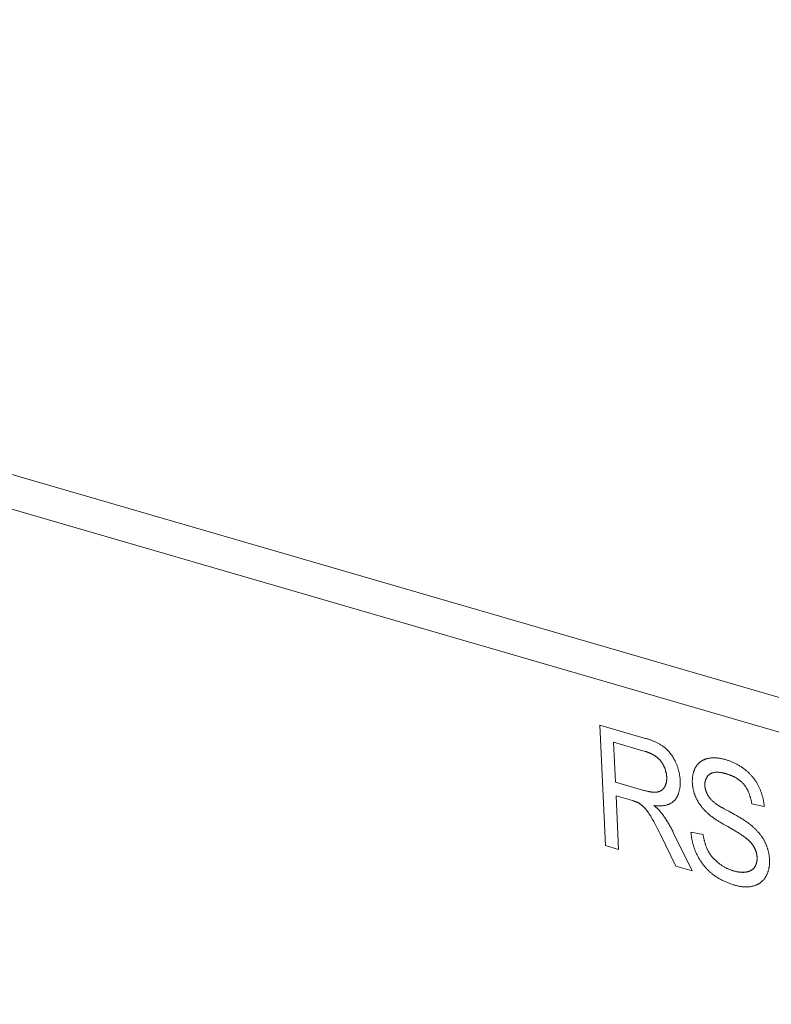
# Model space of a CAD drawing. Header units: millimetres. Extents: x 3925 to 5043, y -86 to 778.
# Tile 119 of 256: x 4553.41 to 4556.32, y 121.67 to 125.49. Entities that reach past the tile are written whole.
import ezdxf

# ---------------------------------------------------------------- set-up
doc = ezdxf.new("R2010")
doc.units = ezdxf.units.MM
doc.header["$LTSCALE"] = 46.255
doc.layers.add('H30K-IO-LABEDXF_CONTINUOUS_LINE', color=7, linetype='CONTINUOUS')
doc.layers.add('H30K-REAR-CODXF_CONTINUOUS_LINE', color=7, linetype='CONTINUOUS')

msp = doc.modelspace()

# ---------------------------------------------------------------- linework, layer by layer
at = {"layer": 'H30K-IO-LABEDXF_CONTINUOUS_LINE', "color": 7, "linetype": 'Continuous', "lineweight": 0}
for p, q in [((4555.6827, 122.2878), (4555.6613, 122.7542)), ((4555.6613, 122.7542), (4555.8331, 122.7042)), ((4555.7143, 122.688), (4555.7214, 122.5336)), ((4555.7214, 122.5336), (4555.8318, 122.5015)), ((4555.7239, 122.4802), (4555.7334, 122.273)), ((4555.7873, 122.4618), (4555.7239, 122.4802)), ((4556.1421, 122.4304), (4556.1542, 122.4239)), ((4556.2976, 122.4393), (4556.2493, 122.4489)), ((4555.8578, 122.401), (4555.856, 122.404)), ((4555.8596, 122.3981), (4555.8578, 122.401)), ((4555.8613, 122.3951), (4555.8596, 122.3981)), ((4556.1601, 122.4207), (4556.183, 122.4079)), ((4555.8854, 122.3505), (4555.8802, 122.3605)), ((4555.8905, 122.3404), (4555.8854, 122.3505)), ((4556.1563, 122.361), (4556.1388, 122.3711)), ((4556.1762, 122.3496), (4556.1563, 122.361)), ((4555.8956, 122.3303), (4555.8905, 122.3404)), ((4555.9556, 122.2084), (4555.8956, 122.3303)), ((4555.9468, 122.3363), (4556.0187, 122.1901)), ((4556.0138, 122.3393), (4556.0611, 122.3307)), ((4555.7334, 122.273), (4555.6827, 122.2878)), ((4556.0187, 122.1901), (4555.9556, 122.2084))]:
    msp.add_line(p, q, dxfattribs=at)
for points in [[(4555.8331, 122.7042), (4555.8384, 122.7027), (4555.841, 122.7019), (4555.8437, 122.7011), (4555.8463, 122.7002), (4555.8489, 122.6994), (4555.8516, 122.6985), (4555.8542, 122.6976), (4555.8569, 122.6967), (4555.8595, 122.6957), (4555.8622, 122.6947), (4555.8648, 122.6937), (4555.8675, 122.6926), (4555.8701, 122.6916), (4555.8727, 122.6904), (4555.8754, 122.6893), (4555.878, 122.6881), (4555.8806, 122.6868), (4555.8832, 122.6855), (4555.8858, 122.6842), (4555.8884, 122.6828), (4555.891, 122.6814), (4555.8936, 122.6799), (4555.8961, 122.6784), (4555.8987, 122.6768), (4555.9012, 122.6751), (4555.9037, 122.6734), (4555.9062, 122.6717), (4555.9087, 122.6698)], [(4555.8979, 122.6136), (4555.8967, 122.6152), (4555.8954, 122.6168), (4555.8941, 122.6183), (4555.8928, 122.6198), (4555.8914, 122.6212), (4555.8901, 122.6226), (4555.8887, 122.624), (4555.8873, 122.6253), (4555.8858, 122.6266), (4555.8844, 122.6279), (4555.8829, 122.6291), (4555.8814, 122.6303), (4555.8799, 122.6315), (4555.8784, 122.6326), (4555.8769, 122.6337), (4555.8753, 122.6348), (4555.8737, 122.6358), (4555.8722, 122.6368), (4555.8706, 122.6378), (4555.869, 122.6388), (4555.8674, 122.6397), (4555.8658, 122.6406), (4555.8642, 122.6414), (4555.8626, 122.6423), (4555.8609, 122.6431), (4555.8593, 122.6439), (4555.8577, 122.6446), (4555.856, 122.6454), (4555.8544, 122.6461), (4555.8528, 122.6468), (4555.8511, 122.6474), (4555.8495, 122.6481), (4555.8479, 122.6487), (4555.8462, 122.6493), (4555.8446, 122.6499), (4555.843, 122.6504), (4555.8414, 122.6509), (4555.8398, 122.6515), (4555.8382, 122.652), (4555.8366, 122.6524), (4555.7143, 122.688)], [(4555.9087, 122.6698), (4555.9104, 122.6686), (4555.912, 122.6673), (4555.9137, 122.6659), (4555.9153, 122.6645), (4555.9169, 122.6631), (4555.9185, 122.6616), (4555.9201, 122.6601), (4555.9217, 122.6585), (4555.9232, 122.6569), (4555.9248, 122.6553), (4555.9263, 122.6536), (4555.9278, 122.6519), (4555.9293, 122.6502), (4555.9308, 122.6485), (4555.9322, 122.6467), (4555.9336, 122.6449), (4555.935, 122.643), (4555.9364, 122.6412), (4555.9378, 122.6393), (4555.9391, 122.6374), (4555.9405, 122.6355), (4555.9417, 122.6335), (4555.943, 122.6315), (4555.9443, 122.6296), (4555.9455, 122.6276), (4555.9467, 122.6255), (4555.9478, 122.6235), (4555.949, 122.6215), (4555.9501, 122.6194), (4555.9511, 122.6173), (4555.9522, 122.6153), (4555.9532, 122.6132)], [(4555.92, 122.5534), (4555.9199, 122.5551), (4555.9197, 122.5568), (4555.9196, 122.5585), (4555.9194, 122.5602), (4555.9192, 122.5619), (4555.9189, 122.5636), (4555.9186, 122.5654), (4555.9183, 122.5671), (4555.9179, 122.5689), (4555.9175, 122.5706), (4555.9171, 122.5724), (4555.9167, 122.5741), (4555.9162, 122.5759), (4555.9157, 122.5777), (4555.9151, 122.5794), (4555.9146, 122.5812), (4555.914, 122.583), (4555.9134, 122.5847), (4555.9127, 122.5864), (4555.912, 122.5882), (4555.9113, 122.5899), (4555.9106, 122.5916), (4555.9099, 122.5933), (4555.9091, 122.595), (4555.9083, 122.5967), (4555.9074, 122.5983), (4555.9066, 122.6), (4555.9057, 122.6016), (4555.9048, 122.6032), (4555.9039, 122.6047), (4555.9029, 122.6063), (4555.902, 122.6078), (4555.901, 122.6093), (4555.9, 122.6108), (4555.8989, 122.6122), (4555.8979, 122.6136)], [(4556.0326, 122.5921), (4556.0336, 122.5938), (4556.0347, 122.5955), (4556.0358, 122.5971), (4556.0369, 122.5986), (4556.0381, 122.6002), (4556.0393, 122.6017), (4556.0405, 122.6031), (4556.0418, 122.6045), (4556.0431, 122.6058), (4556.0445, 122.6072), (4556.0458, 122.6084), (4556.0473, 122.6097), (4556.0487, 122.6108), (4556.0502, 122.612), (4556.0517, 122.6131), (4556.0532, 122.6141), (4556.0547, 122.6152), (4556.0563, 122.6161), (4556.0579, 122.6171), (4556.0595, 122.6179), (4556.0611, 122.6188), (4556.0628, 122.6196), (4556.0645, 122.6204), (4556.0662, 122.6211), (4556.0679, 122.6217), (4556.0696, 122.6224), (4556.0713, 122.623), (4556.0731, 122.6235), (4556.0749, 122.624), (4556.0766, 122.6245), (4556.0784, 122.6249)], [(4556.0784, 122.6249), (4556.081, 122.6254), (4556.0836, 122.6259), (4556.0862, 122.6263), (4556.0889, 122.6266), (4556.0916, 122.6269), (4556.0943, 122.6271), (4556.097, 122.6273), (4556.0997, 122.6274), (4556.1025, 122.6274), (4556.1052, 122.6274), (4556.108, 122.6273), (4556.1108, 122.6271), (4556.1136, 122.6269), (4556.1164, 122.6267), (4556.1192, 122.6264), (4556.1221, 122.626), (4556.1249, 122.6256), (4556.1277, 122.6251), (4556.1306, 122.6246), (4556.1334, 122.624), (4556.1363, 122.6234), (4556.1392, 122.6228), (4556.142, 122.622), (4556.1449, 122.6213), (4556.1477, 122.6205)], [(4556.1477, 122.6205), (4556.1507, 122.6196), (4556.1536, 122.6187), (4556.1565, 122.6177), (4556.1595, 122.6167), (4556.1624, 122.6157), (4556.1654, 122.6146), (4556.1684, 122.6134), (4556.1713, 122.6122), (4556.1743, 122.611), (4556.1772, 122.6097), (4556.1802, 122.6084), (4556.1831, 122.607), (4556.1861, 122.6055), (4556.189, 122.604), (4556.192, 122.6025), (4556.1949, 122.6009), (4556.1978, 122.5993), (4556.2007, 122.5976), (4556.2036, 122.5958), (4556.2065, 122.594), (4556.2093, 122.5921), (4556.2122, 122.5902), (4556.215, 122.5882), (4556.2178, 122.5862), (4556.2206, 122.5841), (4556.2234, 122.582)], [(4555.9532, 122.6132), (4555.9544, 122.6106), (4555.9555, 122.6081), (4555.9566, 122.6055), (4555.9577, 122.6029), (4555.9588, 122.6002), (4555.9598, 122.5976), (4555.9608, 122.5949), (4555.9617, 122.5922), (4555.9626, 122.5895), (4555.9635, 122.5868), (4555.9643, 122.5841), (4555.9651, 122.5814), (4555.9658, 122.5787), (4555.9665, 122.576), (4555.9672, 122.5733), (4555.9678, 122.5705), (4555.9684, 122.5678), (4555.969, 122.5651), (4555.9695, 122.5624), (4555.97, 122.5597), (4555.9704, 122.5569), (4555.9708, 122.5543), (4555.9711, 122.5516), (4555.9714, 122.5489), (4555.9717, 122.5462), (4555.9719, 122.5436), (4555.9721, 122.541), (4555.9722, 122.5383)], [(4556.0192, 122.5308), (4556.0191, 122.5332), (4556.0191, 122.5355), (4556.0191, 122.5379), (4556.0191, 122.5402), (4556.0192, 122.5426), (4556.0193, 122.5449), (4556.0195, 122.5472), (4556.0197, 122.5495), (4556.0199, 122.5518), (4556.0202, 122.5541), (4556.0205, 122.5563), (4556.0209, 122.5585), (4556.0213, 122.5607), (4556.0217, 122.5629), (4556.0222, 122.5651), (4556.0227, 122.5672), (4556.0233, 122.5693), (4556.0239, 122.5714), (4556.0245, 122.5734), (4556.0252, 122.5755), (4556.0259, 122.5774), (4556.0266, 122.5794), (4556.0273, 122.5813), (4556.0281, 122.5832), (4556.029, 122.5851), (4556.0298, 122.5869), (4556.0307, 122.5887), (4556.0317, 122.5904), (4556.0326, 122.5921)], [(4556.2234, 122.582), (4556.2253, 122.5804), (4556.2273, 122.5788), (4556.2292, 122.5772), (4556.2311, 122.5755), (4556.233, 122.5738), (4556.2349, 122.572), (4556.2368, 122.5702), (4556.2387, 122.5684), (4556.2406, 122.5666), (4556.2424, 122.5647), (4556.2442, 122.5627), (4556.246, 122.5608), (4556.2478, 122.5588), (4556.2496, 122.5567), (4556.2514, 122.5547), (4556.2531, 122.5526), (4556.2548, 122.5505), (4556.2565, 122.5483), (4556.2581, 122.5462), (4556.2597, 122.544), (4556.2613, 122.5417), (4556.2629, 122.5395), (4556.2644, 122.5372), (4556.2659, 122.5349), (4556.2674, 122.5326), (4556.2689, 122.5303), (4556.2703, 122.5279), (4556.2716, 122.5255), (4556.273, 122.5231), (4556.2742, 122.5207), (4556.2755, 122.5183)], [(4555.9118, 122.5146), (4555.9124, 122.5157), (4555.913, 122.5169), (4555.9135, 122.518), (4555.9141, 122.5192), (4555.9146, 122.5205), (4555.9151, 122.5217), (4555.9156, 122.523), (4555.9161, 122.5243), (4555.9165, 122.5256), (4555.9169, 122.5269), (4555.9173, 122.5283), (4555.9177, 122.5296), (4555.918, 122.531), (4555.9183, 122.5324), (4555.9186, 122.5339), (4555.9189, 122.5353), (4555.9191, 122.5368), (4555.9193, 122.5382), (4555.9195, 122.5397), (4555.9197, 122.5412), (4555.9198, 122.5427), (4555.9199, 122.5442), (4555.92, 122.5457), (4555.92, 122.5473), (4555.9201, 122.5488), (4555.9201, 122.5503), (4555.92, 122.5519), (4555.92, 122.5534)], [(4555.9722, 122.5383), (4555.9723, 122.5357), (4555.9724, 122.5331), (4555.9724, 122.5305), (4555.9723, 122.5278), (4555.9722, 122.5252), (4555.9721, 122.5226), (4555.9719, 122.5201), (4555.9717, 122.5175), (4555.9714, 122.5149), (4555.9711, 122.5124), (4555.9707, 122.5099), (4555.9703, 122.5074), (4555.9698, 122.505), (4555.9693, 122.5025), (4555.9687, 122.5001), (4555.9681, 122.4978), (4555.9674, 122.4954), (4555.9667, 122.4931), (4555.966, 122.4908), (4555.9652, 122.4886), (4555.9644, 122.4864), (4555.9635, 122.4843), (4555.9626, 122.4822), (4555.9617, 122.4801), (4555.9607, 122.4781), (4555.9596, 122.4761), (4555.9585, 122.4742), (4555.9574, 122.4723), (4555.9562, 122.4705), (4555.955, 122.4687), (4555.9538, 122.467), (4555.9525, 122.4654), (4555.9511, 122.4638), (4555.9498, 122.4623)], [(4556.0863, 122.5641), (4556.0854, 122.5635), (4556.0846, 122.5628), (4556.0837, 122.5621), (4556.0829, 122.5613), (4556.0821, 122.5605), (4556.0813, 122.5597), (4556.0805, 122.5589), (4556.0797, 122.558), (4556.079, 122.5572), (4556.0783, 122.5562), (4556.0776, 122.5553), (4556.0769, 122.5543), (4556.0762, 122.5533), (4556.0756, 122.5523), (4556.0749, 122.5513), (4556.0743, 122.5502), (4556.0737, 122.5491), (4556.0732, 122.548), (4556.0726, 122.5469), (4556.0721, 122.5457), (4556.0716, 122.5445), (4556.0711, 122.5433), (4556.0707, 122.5421), (4556.0703, 122.5409), (4556.0699, 122.5396), (4556.0695, 122.5384), (4556.0692, 122.5371), (4556.0689, 122.5358), (4556.0686, 122.5345), (4556.0684, 122.5332), (4556.0681, 122.5318), (4556.068, 122.5305), (4556.0678, 122.5291), (4556.0677, 122.5277), (4556.0676, 122.5263), (4556.0675, 122.5249), (4556.0675, 122.5235), (4556.0675, 122.5221), (4556.0676, 122.5207)], [(4556.1522, 122.5652), (4556.1505, 122.5657), (4556.1487, 122.5662), (4556.147, 122.5666), (4556.1452, 122.5671), (4556.1435, 122.5675), (4556.1417, 122.568), (4556.1399, 122.5684), (4556.1382, 122.5688), (4556.1364, 122.5692), (4556.1346, 122.5696), (4556.1328, 122.5699), (4556.1311, 122.5702), (4556.1293, 122.5705), (4556.1275, 122.5708), (4556.1258, 122.571), (4556.124, 122.5712), (4556.1222, 122.5714), (4556.1205, 122.5716), (4556.1188, 122.5717), (4556.117, 122.5718), (4556.1153, 122.5718), (4556.1136, 122.5718), (4556.1119, 122.5718), (4556.1103, 122.5717), (4556.1086, 122.5716), (4556.107, 122.5715), (4556.1053, 122.5713), (4556.1037, 122.571), (4556.1021, 122.5708), (4556.1006, 122.5704), (4556.099, 122.57), (4556.0975, 122.5696), (4556.096, 122.5691), (4556.0945, 122.5686), (4556.0931, 122.568), (4556.0917, 122.5673), (4556.0903, 122.5666), (4556.0889, 122.5658), (4556.0876, 122.565), (4556.0863, 122.5641)], [(4556.2198, 122.5232), (4556.2184, 122.525), (4556.2169, 122.5267), (4556.2154, 122.5283), (4556.2139, 122.53), (4556.2123, 122.5316), (4556.2108, 122.5331), (4556.2092, 122.5346), (4556.2075, 122.5361), (4556.2059, 122.5375), (4556.2042, 122.5389), (4556.2026, 122.5402), (4556.2009, 122.5416), (4556.1991, 122.5428), (4556.1974, 122.5441), (4556.1957, 122.5453), (4556.1939, 122.5465), (4556.1921, 122.5476), (4556.1904, 122.5487), (4556.1886, 122.5498), (4556.1868, 122.5508), (4556.185, 122.5518), (4556.1832, 122.5528), (4556.1813, 122.5538), (4556.1795, 122.5547), (4556.1777, 122.5556), (4556.1758, 122.5564), (4556.174, 122.5573), (4556.1722, 122.5581), (4556.1703, 122.5588), (4556.1685, 122.5596), (4556.1667, 122.5603), (4556.1648, 122.561), (4556.163, 122.5617), (4556.1612, 122.5623), (4556.1594, 122.5629), (4556.1576, 122.5635), (4556.1558, 122.5641), (4556.154, 122.5646), (4556.1522, 122.5652)], [(4555.8318, 122.5015), (4555.8338, 122.501), (4555.8357, 122.5004), (4555.8377, 122.4999), (4555.8396, 122.4994), (4555.8416, 122.4989), (4555.8436, 122.4984), (4555.8455, 122.4979), (4555.8475, 122.4975), (4555.8495, 122.4971), (4555.8514, 122.4967), (4555.8534, 122.4963), (4555.8553, 122.4959), (4555.8572, 122.4956), (4555.8592, 122.4953), (4555.8611, 122.4951), (4555.863, 122.4949), (4555.865, 122.4947), (4555.8669, 122.4945), (4555.8688, 122.4944), (4555.8707, 122.4943), (4555.8725, 122.4943), (4555.8744, 122.4943), (4555.8762, 122.4944), (4555.8781, 122.4945), (4555.8799, 122.4947), (4555.8817, 122.4949), (4555.8835, 122.4952)], [(4555.8835, 122.4952), (4555.8846, 122.4953), (4555.8857, 122.4956), (4555.8867, 122.4958), (4555.8878, 122.4961), (4555.8888, 122.4964), (4555.8899, 122.4967), (4555.8909, 122.497), (4555.8919, 122.4974), (4555.8929, 122.4978), (4555.8939, 122.4983), (4555.8949, 122.4987), (4555.8959, 122.4992), (4555.8969, 122.4997), (4555.8978, 122.5003), (4555.8988, 122.5008), (4555.8997, 122.5014), (4555.9006, 122.5021), (4555.9015, 122.5027), (4555.9023, 122.5034), (4555.9032, 122.5041), (4555.904, 122.5048), (4555.9048, 122.5056), (4555.9056, 122.5064), (4555.9064, 122.5072), (4555.9072, 122.508), (4555.9079, 122.5089), (4555.9086, 122.5098), (4555.9093, 122.5107), (4555.9099, 122.5116), (4555.9106, 122.5126), (4555.9112, 122.5136), (4555.9118, 122.5146)], [(4556.0353, 122.4688), (4556.0343, 122.4708), (4556.0334, 122.4729), (4556.0325, 122.475), (4556.0316, 122.477), (4556.0307, 122.4791), (4556.0299, 122.4812), (4556.0291, 122.4834), (4556.0283, 122.4855), (4556.0275, 122.4877), (4556.0268, 122.4898), (4556.0262, 122.492), (4556.0255, 122.4941), (4556.0249, 122.4963), (4556.0243, 122.4985), (4556.0237, 122.5007), (4556.0232, 122.5029), (4556.0227, 122.505), (4556.0222, 122.5072), (4556.0218, 122.5094), (4556.0214, 122.5116), (4556.021, 122.5137), (4556.0207, 122.5159), (4556.0204, 122.5181), (4556.0201, 122.5202), (4556.0199, 122.5224), (4556.0197, 122.5245), (4556.0195, 122.5266), (4556.0193, 122.5287), (4556.0192, 122.5308)], [(4556.0676, 122.5207), (4556.0676, 122.5194), (4556.0677, 122.5182), (4556.0679, 122.5169), (4556.068, 122.5156), (4556.0682, 122.5143), (4556.0684, 122.513), (4556.0686, 122.5116), (4556.0689, 122.5103), (4556.0691, 122.509), (4556.0694, 122.5077), (4556.0697, 122.5063), (4556.0701, 122.505), (4556.0705, 122.5036), (4556.0708, 122.5023), (4556.0712, 122.501), (4556.0717, 122.4996), (4556.0721, 122.4983), (4556.0726, 122.497), (4556.0731, 122.4957), (4556.0736, 122.4943), (4556.0741, 122.493), (4556.0747, 122.4917), (4556.0753, 122.4904), (4556.0759, 122.4892), (4556.0765, 122.4879), (4556.0771, 122.4866), (4556.0778, 122.4854), (4556.0784, 122.4842), (4556.0791, 122.483), (4556.0798, 122.4818), (4556.0805, 122.4806), (4556.0812, 122.4794), (4556.082, 122.4783), (4556.0828, 122.4772), (4556.0835, 122.4761), (4556.0843, 122.475)], [(4556.2493, 122.4489), (4556.249, 122.4509), (4556.2487, 122.4529), (4556.2484, 122.4549), (4556.2481, 122.4569), (4556.2477, 122.459), (4556.2473, 122.461), (4556.2468, 122.4631), (4556.2464, 122.4652), (4556.2459, 122.4672), (4556.2454, 122.4693), (4556.2448, 122.4714), (4556.2442, 122.4735), (4556.2436, 122.4755), (4556.243, 122.4776), (4556.2424, 122.4797), (4556.2417, 122.4818), (4556.241, 122.4838), (4556.2402, 122.4859), (4556.2395, 122.4879), (4556.2387, 122.49), (4556.2379, 122.492), (4556.237, 122.494), (4556.2362, 122.496), (4556.2353, 122.498), (4556.2343, 122.4999), (4556.2334, 122.5019), (4556.2324, 122.5038), (4556.2314, 122.5057), (4556.2304, 122.5076), (4556.2293, 122.5094), (4556.2282, 122.5113), (4556.2271, 122.5131), (4556.226, 122.5148), (4556.2248, 122.5166), (4556.2236, 122.5183), (4556.2224, 122.52), (4556.2211, 122.5216), (4556.2198, 122.5232)], [(4556.2755, 122.5183), (4556.2768, 122.5157), (4556.278, 122.5131), (4556.2792, 122.5105), (4556.2804, 122.5078), (4556.2815, 122.5052), (4556.2826, 122.5025), (4556.2837, 122.4998), (4556.2847, 122.4971), (4556.2857, 122.4943), (4556.2867, 122.4916), (4556.2876, 122.4889), (4556.2885, 122.4861), (4556.2893, 122.4833), (4556.2901, 122.4806), (4556.2909, 122.4778), (4556.2916, 122.475), (4556.2923, 122.4723), (4556.293, 122.4695), (4556.2936, 122.4667), (4556.2942, 122.4639), (4556.2947, 122.4612), (4556.2952, 122.4584), (4556.2957, 122.4556), (4556.2961, 122.4529), (4556.2965, 122.4501), (4556.2968, 122.4474), (4556.2971, 122.4447), (4556.2974, 122.442), (4556.2976, 122.4393)], [(4555.8106, 122.4529), (4555.8093, 122.4535), (4555.8081, 122.4541), (4555.8069, 122.4547), (4555.8057, 122.4553), (4555.8045, 122.4558), (4555.8032, 122.4563), (4555.802, 122.4568), (4555.8008, 122.4573), (4555.7996, 122.4578), (4555.7983, 122.4582), (4555.7971, 122.4587), (4555.7959, 122.4591), (4555.7946, 122.4595), (4555.7934, 122.4599), (4555.7922, 122.4603), (4555.791, 122.4607), (4555.7897, 122.461), (4555.7873, 122.4618)], [(4555.9498, 122.4623), (4555.9482, 122.4607), (4555.9467, 122.4592), (4555.945, 122.4578), (4555.9434, 122.4564), (4555.9417, 122.4551), (4555.9399, 122.4539), (4555.9381, 122.4527), (4555.9363, 122.4517), (4555.9344, 122.4506), (4555.9325, 122.4497), (4555.9305, 122.4487), (4555.9286, 122.4479), (4555.9266, 122.4471), (4555.9245, 122.4464), (4555.9224, 122.4457), (4555.9204, 122.4451), (4555.9182, 122.4445), (4555.9161, 122.444), (4555.9139, 122.4435), (4555.9117, 122.4431), (4555.9095, 122.4427), (4555.9073, 122.4424), (4555.9051, 122.4421), (4555.9028, 122.4419), (4555.9005, 122.4417), (4555.8983, 122.4416), (4555.896, 122.4415), (4555.8937, 122.4414), (4555.8914, 122.4414), (4555.8891, 122.4414), (4555.8867, 122.4414), (4555.8844, 122.4415), (4555.8821, 122.4416), (4555.8798, 122.4418), (4555.8775, 122.442), (4555.8752, 122.4422), (4555.8729, 122.4424), (4555.8706, 122.4427)], [(4556.078, 122.4134), (4556.0763, 122.4149), (4556.0747, 122.4165), (4556.0731, 122.418), (4556.0714, 122.4196), (4556.0698, 122.4212), (4556.0682, 122.4228), (4556.0666, 122.4245), (4556.065, 122.4262), (4556.0635, 122.4279), (4556.0619, 122.4296), (4556.0604, 122.4314), (4556.0589, 122.4332), (4556.0574, 122.435), (4556.0559, 122.4368), (4556.0544, 122.4387), (4556.0529, 122.4405), (4556.0515, 122.4424), (4556.0501, 122.4443), (4556.0487, 122.4463), (4556.0474, 122.4482), (4556.046, 122.4502), (4556.0447, 122.4522), (4556.0434, 122.4542), (4556.0422, 122.4562), (4556.041, 122.4583), (4556.0398, 122.4604), (4556.0386, 122.4625), (4556.0375, 122.4646), (4556.0364, 122.4667), (4556.0353, 122.4688)], [(4556.0843, 122.475), (4556.0859, 122.473), (4556.0875, 122.471), (4556.0891, 122.4691), (4556.0907, 122.4673), (4556.0924, 122.4654), (4556.0941, 122.4637), (4556.0958, 122.462), (4556.0976, 122.4603), (4556.0994, 122.4587), (4556.1012, 122.4571), (4556.103, 122.4555), (4556.1048, 122.454), (4556.1067, 122.4525), (4556.1085, 122.4511), (4556.1104, 122.4497), (4556.1123, 122.4483), (4556.1143, 122.4469), (4556.1162, 122.4456), (4556.1182, 122.4443), (4556.1201, 122.4431), (4556.1221, 122.4418), (4556.1241, 122.4406), (4556.1261, 122.4394), (4556.128, 122.4382), (4556.1301, 122.437), (4556.1321, 122.4359), (4556.1341, 122.4348), (4556.1361, 122.4337), (4556.1381, 122.4325), (4556.1421, 122.4304)], [(4555.8341, 122.4338), (4555.8331, 122.4348), (4555.8321, 122.4358), (4555.8311, 122.4368), (4555.8301, 122.4378), (4555.8291, 122.4388), (4555.828, 122.4398), (4555.827, 122.4407), (4555.8259, 122.4416), (4555.8248, 122.4426), (4555.8238, 122.4435), (4555.8227, 122.4443), (4555.8216, 122.4452), (4555.8205, 122.4461), (4555.8194, 122.4469), (4555.8183, 122.4477), (4555.8172, 122.4485), (4555.8161, 122.4493), (4555.815, 122.45), (4555.8139, 122.4508), (4555.8128, 122.4515), (4555.8117, 122.4522), (4555.8106, 122.4529)], [(4555.856, 122.404), (4555.8552, 122.4054), (4555.8542, 122.4069), (4555.8533, 122.4084), (4555.8524, 122.4098), (4555.8515, 122.4112), (4555.8506, 122.4127), (4555.8496, 122.4141), (4555.8487, 122.4155), (4555.8477, 122.4169), (4555.8467, 122.4183), (4555.8457, 122.4197), (4555.8447, 122.421), (4555.8437, 122.4224), (4555.8427, 122.4237), (4555.8417, 122.4251), (4555.8407, 122.4264), (4555.8396, 122.4276), (4555.8385, 122.4289), (4555.8375, 122.4302), (4555.8364, 122.4314), (4555.8353, 122.4326), (4555.8341, 122.4338)], [(4555.8706, 122.4427), (4555.8733, 122.4404), (4555.8746, 122.4392), (4555.8759, 122.4381), (4555.8772, 122.4369), (4555.8786, 122.4357), (4555.8799, 122.4345), (4555.8812, 122.4333), (4555.8825, 122.4321), (4555.8838, 122.4309), (4555.8851, 122.4296), (4555.8864, 122.4284), (4555.8877, 122.4271), (4555.8889, 122.4258), (4555.8902, 122.4245), (4555.8914, 122.4232), (4555.8927, 122.4219), (4555.8939, 122.4205), (4555.8951, 122.4191), (4555.8963, 122.4178), (4555.8975, 122.4164), (4555.8987, 122.4149), (4555.8999, 122.4135), (4555.901, 122.4121), (4555.9021, 122.4106)], [(4556.1542, 122.4239), (4556.1581, 122.4218), (4556.1601, 122.4207)], [(4555.8802, 122.3605), (4555.8776, 122.3655), (4555.875, 122.3705), (4555.8723, 122.3755), (4555.8696, 122.3804), (4555.8669, 122.3853), (4555.8641, 122.3903), (4555.8613, 122.3951)], [(4555.9021, 122.4106), (4555.9046, 122.4073), (4555.9069, 122.404), (4555.9093, 122.4007), (4555.9116, 122.3973), (4555.9139, 122.3939), (4555.9162, 122.3904), (4555.9184, 122.387), (4555.9206, 122.3835), (4555.9228, 122.38), (4555.925, 122.3764), (4555.9271, 122.3729), (4555.9292, 122.3693), (4555.9312, 122.3657), (4555.9333, 122.362), (4555.9353, 122.3584), (4555.9373, 122.3548), (4555.9392, 122.3511), (4555.9412, 122.3474), (4555.9431, 122.3437), (4555.9449, 122.34), (4555.9468, 122.3363)], [(4556.1388, 122.3711), (4556.1331, 122.3744), (4556.1303, 122.3761), (4556.1274, 122.3778), (4556.1246, 122.3795), (4556.1218, 122.3812), (4556.119, 122.383), (4556.1161, 122.3847), (4556.1133, 122.3865), (4556.1105, 122.3884), (4556.1077, 122.3902), (4556.105, 122.3921), (4556.1022, 122.3941), (4556.0994, 122.396), (4556.0967, 122.398), (4556.094, 122.4001), (4556.0912, 122.4022), (4556.0886, 122.4043), (4556.0859, 122.4065), (4556.0832, 122.4088), (4556.0806, 122.4111), (4556.078, 122.4134)], [(4556.183, 122.4079), (4556.19, 122.404), (4556.1934, 122.402), (4556.1969, 122.4), (4556.2004, 122.3979), (4556.2039, 122.3959), (4556.2073, 122.3938), (4556.2108, 122.3916), (4556.2142, 122.3895), (4556.2177, 122.3873), (4556.2211, 122.385), (4556.2245, 122.3827), (4556.2279, 122.3804), (4556.2313, 122.378), (4556.2347, 122.3756), (4556.238, 122.3731), (4556.2414, 122.3706), (4556.2447, 122.3679), (4556.248, 122.3653)], [(4556.2221, 122.3204), (4556.2189, 122.3228), (4556.2156, 122.3251), (4556.2124, 122.3273), (4556.2091, 122.3295), (4556.2059, 122.3317), (4556.2026, 122.3338), (4556.1993, 122.3359), (4556.1961, 122.3379), (4556.1928, 122.3399), (4556.1895, 122.3419), (4556.1862, 122.3439), (4556.1828, 122.3458), (4556.1762, 122.3496)], [(4556.248, 122.3653), (4556.2498, 122.3637), (4556.2516, 122.3622), (4556.2534, 122.3606), (4556.2553, 122.359), (4556.2571, 122.3573), (4556.2589, 122.3557), (4556.2607, 122.354), (4556.2624, 122.3522), (4556.2642, 122.3505), (4556.266, 122.3487), (4556.2677, 122.3469), (4556.2694, 122.3451), (4556.2712, 122.3432), (4556.2729, 122.3414), (4556.2746, 122.3394), (4556.2762, 122.3375), (4556.2779, 122.3356), (4556.2795, 122.3336), (4556.2811, 122.3316), (4556.2827, 122.3296), (4556.2842, 122.3275), (4556.2857, 122.3255), (4556.2872, 122.3234), (4556.2887, 122.3212), (4556.2902, 122.3191), (4556.2916, 122.3169), (4556.2929, 122.3148), (4556.2943, 122.3126), (4556.2956, 122.3103), (4556.2969, 122.3081), (4556.2981, 122.3058), (4556.2993, 122.3035)], [(4556.0387, 122.2495), (4556.0372, 122.2524), (4556.0358, 122.2554), (4556.0344, 122.2584), (4556.0331, 122.2614), (4556.0318, 122.2644), (4556.0305, 122.2675), (4556.0293, 122.2705), (4556.0282, 122.2736), (4556.027, 122.2767), (4556.026, 122.2798), (4556.0249, 122.283), (4556.0239, 122.2861), (4556.023, 122.2892), (4556.0221, 122.2924), (4556.0212, 122.2955), (4556.0204, 122.2987), (4556.0196, 122.3019), (4556.0189, 122.305), (4556.0182, 122.3082), (4556.0176, 122.3113), (4556.017, 122.3145), (4556.0164, 122.3176), (4556.0159, 122.3208), (4556.0154, 122.3239), (4556.015, 122.327), (4556.0147, 122.3301), (4556.0143, 122.3332), (4556.014, 122.3363), (4556.0138, 122.3393)], [(4556.0611, 122.3307), (4556.0614, 122.3286), (4556.0617, 122.3266), (4556.062, 122.3245), (4556.0623, 122.3224), (4556.0627, 122.3203), (4556.0631, 122.3182), (4556.0635, 122.316), (4556.0639, 122.3139), (4556.0644, 122.3118), (4556.0649, 122.3097), (4556.0654, 122.3076), (4556.0659, 122.3055), (4556.0664, 122.3033), (4556.067, 122.3012), (4556.0676, 122.2991), (4556.0682, 122.297), (4556.0688, 122.2949), (4556.0695, 122.2928), (4556.0702, 122.2907), (4556.0709, 122.2886), (4556.0716, 122.2865), (4556.0724, 122.2845), (4556.0732, 122.2824), (4556.074, 122.2804), (4556.0748, 122.2783), (4556.0757, 122.2763), (4556.0766, 122.2743), (4556.0775, 122.2723), (4556.0785, 122.2703), (4556.0795, 122.2684)], [(4556.2577, 122.2829), (4556.2569, 122.2843), (4556.2561, 122.2857), (4556.2552, 122.287), (4556.2544, 122.2883), (4556.2535, 122.2896), (4556.2526, 122.2909), (4556.2516, 122.2922), (4556.2507, 122.2934), (4556.2497, 122.2946), (4556.2487, 122.2959), (4556.2477, 122.2971), (4556.2467, 122.2982), (4556.2457, 122.2994), (4556.2446, 122.3006), (4556.2436, 122.3017), (4556.2425, 122.3028), (4556.2414, 122.3039), (4556.2403, 122.305), (4556.2392, 122.3061), (4556.2381, 122.3071), (4556.237, 122.3082), (4556.2359, 122.3092), (4556.2347, 122.3102), (4556.2336, 122.3112), (4556.2325, 122.3122), (4556.2313, 122.3131), (4556.2302, 122.3141), (4556.229, 122.315), (4556.2278, 122.316), (4556.2267, 122.3169), (4556.2255, 122.3178), (4556.2244, 122.3187), (4556.2232, 122.3196), (4556.2221, 122.3204)], [(4556.2699, 122.2417), (4556.2698, 122.243), (4556.2697, 122.2443), (4556.2696, 122.2456), (4556.2695, 122.247), (4556.2693, 122.2483), (4556.2691, 122.2497), (4556.2689, 122.251), (4556.2687, 122.2524), (4556.2684, 122.2537), (4556.2682, 122.2551), (4556.2679, 122.2565), (4556.2676, 122.2578), (4556.2672, 122.2592), (4556.2669, 122.2606), (4556.2665, 122.262), (4556.2661, 122.2633), (4556.2657, 122.2647), (4556.2652, 122.266), (4556.2648, 122.2674), (4556.2643, 122.2687), (4556.2638, 122.2701), (4556.2633, 122.2714), (4556.2627, 122.2728), (4556.2622, 122.2741), (4556.2616, 122.2754), (4556.261, 122.2767), (4556.2604, 122.278), (4556.2597, 122.2792), (4556.2591, 122.2805), (4556.2584, 122.2817), (4556.2577, 122.2829)], [(4556.2993, 122.3035), (4556.3005, 122.3013), (4556.3015, 122.299), (4556.3026, 122.2968), (4556.3036, 122.2945), (4556.3046, 122.2922), (4556.3056, 122.2899), (4556.3065, 122.2875), (4556.3074, 122.2852), (4556.3082, 122.2828), (4556.3091, 122.2805), (4556.3098, 122.2781), (4556.3106, 122.2757), (4556.3113, 122.2733), (4556.312, 122.2709), (4556.3127, 122.2685), (4556.3133, 122.2661), (4556.3138, 122.2637), (4556.3144, 122.2612), (4556.3149, 122.2588), (4556.3154, 122.2564), (4556.3158, 122.254), (4556.3162, 122.2516), (4556.3166, 122.2492), (4556.3169, 122.2468), (4556.3172, 122.2445), (4556.3175, 122.2421), (4556.3177, 122.2398), (4556.3179, 122.2374), (4556.3181, 122.2351), (4556.3182, 122.2328)], [(4556.0961, 122.1781), (4556.0938, 122.1799), (4556.0915, 122.1818), (4556.0892, 122.1838), (4556.0869, 122.1859), (4556.0847, 122.1879), (4556.0824, 122.1901), (4556.0802, 122.1922), (4556.078, 122.1945), (4556.0758, 122.1967), (4556.0737, 122.199), (4556.0715, 122.2014), (4556.0694, 122.2038), (4556.0673, 122.2062), (4556.0653, 122.2087), (4556.0633, 122.2112), (4556.0613, 122.2137), (4556.0593, 122.2163), (4556.0574, 122.2189), (4556.0555, 122.2216), (4556.0536, 122.2243), (4556.0518, 122.227), (4556.05, 122.2297), (4556.0482, 122.2325), (4556.0465, 122.2352), (4556.0449, 122.2381), (4556.0432, 122.2409), (4556.0417, 122.2437), (4556.0401, 122.2466), (4556.0387, 122.2495)], [(4556.0795, 122.2684), (4556.0804, 122.2666), (4556.0814, 122.2648), (4556.0824, 122.2631), (4556.0834, 122.2613), (4556.0844, 122.2596), (4556.0855, 122.2579), (4556.0866, 122.2563), (4556.0877, 122.2546), (4556.0889, 122.253), (4556.09, 122.2513), (4556.0912, 122.2497), (4556.0925, 122.2482), (4556.0937, 122.2466), (4556.0949, 122.245), (4556.0962, 122.2435), (4556.0975, 122.242), (4556.0988, 122.2405), (4556.1001, 122.2391), (4556.1014, 122.2376), (4556.1028, 122.2362), (4556.1041, 122.2348), (4556.1055, 122.2334), (4556.1069, 122.232), (4556.1083, 122.2307), (4556.1096, 122.2294), (4556.111, 122.2281), (4556.1125, 122.2268), (4556.1139, 122.2255), (4556.1153, 122.2243), (4556.1167, 122.2231), (4556.1181, 122.2219), (4556.1196, 122.2207)], [(4556.2609, 122.2049), (4556.2615, 122.2058), (4556.262, 122.2068), (4556.2626, 122.2077), (4556.2631, 122.2087), (4556.2636, 122.2098), (4556.2641, 122.2108), (4556.2646, 122.2119), (4556.2651, 122.2129), (4556.2655, 122.214), (4556.266, 122.2151), (4556.2664, 122.2163), (4556.2668, 122.2174), (4556.2671, 122.2186), (4556.2675, 122.2198), (4556.2678, 122.221), (4556.2681, 122.2222), (4556.2684, 122.2234), (4556.2686, 122.2247), (4556.2689, 122.2259), (4556.2691, 122.2272), (4556.2693, 122.2284), (4556.2694, 122.2297), (4556.2696, 122.231), (4556.2697, 122.2323), (4556.2698, 122.2337), (4556.2699, 122.235), (4556.2699, 122.2363), (4556.27, 122.2376), (4556.27, 122.239), (4556.2699, 122.2403), (4556.2699, 122.2417)], [(4556.3182, 122.2328), (4556.3183, 122.2303), (4556.3183, 122.2278), (4556.3183, 122.2253), (4556.3183, 122.2228), (4556.3182, 122.2203), (4556.3181, 122.2178), (4556.3179, 122.2154), (4556.3177, 122.213), (4556.3174, 122.2105), (4556.3171, 122.2082), (4556.3168, 122.2058), (4556.3164, 122.2034), (4556.316, 122.2011), (4556.3155, 122.1988), (4556.315, 122.1965), (4556.3144, 122.1943), (4556.3139, 122.192), (4556.3132, 122.1898), (4556.3126, 122.1877), (4556.3119, 122.1855), (4556.3111, 122.1834), (4556.3104, 122.1813), (4556.3096, 122.1793), (4556.3087, 122.1773), (4556.3078, 122.1753), (4556.3069, 122.1734), (4556.306, 122.1715), (4556.305, 122.1696), (4556.304, 122.1678)], [(4556.1196, 122.2207), (4556.1217, 122.219), (4556.1239, 122.2173), (4556.1261, 122.2157), (4556.1283, 122.2141), (4556.1305, 122.2126), (4556.1328, 122.2111), (4556.135, 122.2096), (4556.1373, 122.2082), (4556.1395, 122.2069), (4556.1418, 122.2055), (4556.1441, 122.2042), (4556.1464, 122.203), (4556.1487, 122.2018), (4556.151, 122.2006), (4556.1533, 122.1995), (4556.1556, 122.1984), (4556.158, 122.1974), (4556.1603, 122.1964), (4556.1626, 122.1954), (4556.1649, 122.1945), (4556.1672, 122.1936), (4556.1695, 122.1928), (4556.1719, 122.192), (4556.1742, 122.1912), (4556.1765, 122.1905), (4556.1788, 122.1898)], [(4556.2293, 122.1855), (4556.2305, 122.1857), (4556.2316, 122.1859), (4556.2328, 122.1862), (4556.2339, 122.1865), (4556.2351, 122.1868), (4556.2362, 122.1872), (4556.2373, 122.1875), (4556.2384, 122.1879), (4556.2395, 122.1883), (4556.2406, 122.1888), (4556.2417, 122.1892), (4556.2428, 122.1897), (4556.2439, 122.1902), (4556.2449, 122.1908), (4556.246, 122.1913), (4556.247, 122.1919), (4556.248, 122.1925), (4556.249, 122.1931), (4556.25, 122.1938), (4556.2509, 122.1945), (4556.2519, 122.1952), (4556.2528, 122.1959), (4556.2537, 122.1967), (4556.2546, 122.1975), (4556.2555, 122.1983), (4556.2563, 122.1992), (4556.2571, 122.2001), (4556.2579, 122.201), (4556.2587, 122.2019), (4556.2595, 122.2029), (4556.2602, 122.2039), (4556.2609, 122.2049)], [(4556.1836, 122.1344), (4556.1805, 122.1353), (4556.1773, 122.1363), (4556.1741, 122.1373), (4556.171, 122.1383), (4556.1678, 122.1394), (4556.1646, 122.1405), (4556.1614, 122.1417), (4556.1583, 122.1429), (4556.1551, 122.1442), (4556.1519, 122.1455), (4556.1487, 122.1468), (4556.1455, 122.1482), (4556.1424, 122.1497), (4556.1392, 122.1512), (4556.136, 122.1527), (4556.1329, 122.1543), (4556.1297, 122.156), (4556.1266, 122.1577), (4556.1235, 122.1594), (4556.1204, 122.1613), (4556.1173, 122.1631), (4556.1142, 122.1651), (4556.1111, 122.1671), (4556.1081, 122.1692), (4556.105, 122.1713), (4556.102, 122.1735), (4556.099, 122.1757), (4556.0961, 122.1781)], [(4556.1788, 122.1898), (4556.1808, 122.1892), (4556.1829, 122.1886), (4556.185, 122.1881), (4556.1871, 122.1876), (4556.1891, 122.1871), (4556.1912, 122.1867), (4556.1933, 122.1863), (4556.1954, 122.1859), (4556.1974, 122.1855), (4556.1995, 122.1852), (4556.2015, 122.185), (4556.2036, 122.1847), (4556.2056, 122.1845), (4556.2077, 122.1844), (4556.2097, 122.1842), (4556.2117, 122.1842), (4556.2137, 122.1841), (4556.2157, 122.1841), (4556.2177, 122.1842), (4556.2197, 122.1843), (4556.2216, 122.1844), (4556.2236, 122.1846), (4556.2255, 122.1848), (4556.2274, 122.1851), (4556.2293, 122.1855)], [(4556.304, 122.1678), (4556.3029, 122.166), (4556.3017, 122.1641), (4556.3006, 122.1624), (4556.2993, 122.1606), (4556.298, 122.1589), (4556.2967, 122.1573), (4556.2954, 122.1557), (4556.294, 122.1541), (4556.2926, 122.1526), (4556.2911, 122.1511), (4556.2896, 122.1497), (4556.2881, 122.1483), (4556.2865, 122.147), (4556.2849, 122.1457), (4556.2833, 122.1444), (4556.2817, 122.1432), (4556.28, 122.1421), (4556.2783, 122.141), (4556.2766, 122.1399), (4556.2748, 122.1389), (4556.2731, 122.1379), (4556.2713, 122.137), (4556.2694, 122.1361), (4556.2676, 122.1353), (4556.2658, 122.1345), (4556.2639, 122.1337), (4556.262, 122.133), (4556.2601, 122.1324), (4556.2582, 122.1318), (4556.2563, 122.1313)], [(4556.2563, 122.1313), (4556.2537, 122.1306), (4556.2511, 122.13), (4556.2485, 122.1295), (4556.2458, 122.129), (4556.2432, 122.1286), (4556.2405, 122.1283), (4556.2377, 122.128), (4556.235, 122.1278), (4556.2322, 122.1277), (4556.2295, 122.1276), (4556.2267, 122.1276), (4556.2238, 122.1277), (4556.221, 122.1278), (4556.2182, 122.128), (4556.2153, 122.1282), (4556.2125, 122.1285), (4556.2096, 122.1288), (4556.2067, 122.1293), (4556.2038, 122.1297), (4556.201, 122.1302), (4556.1981, 122.1308), (4556.1952, 122.1314), (4556.1923, 122.1321), (4556.1894, 122.1328), (4556.1865, 122.1336), (4556.1836, 122.1344)]]:
    msp.add_lwpolyline(points, dxfattribs=at)
at = {"layer": 'H30K-REAR-CODXF_CONTINUOUS_LINE', "color": 7, "linetype": 'Continuous', "lineweight": 0}
for p, q in [((4506.9998, 137.2163), (4587.8336, 113.7049)), ((4507.0932, 137.0549), (4587.927, 113.5436))]:
    msp.add_line(p, q, dxfattribs=at)

doc.saveas('drawing.dxf')
